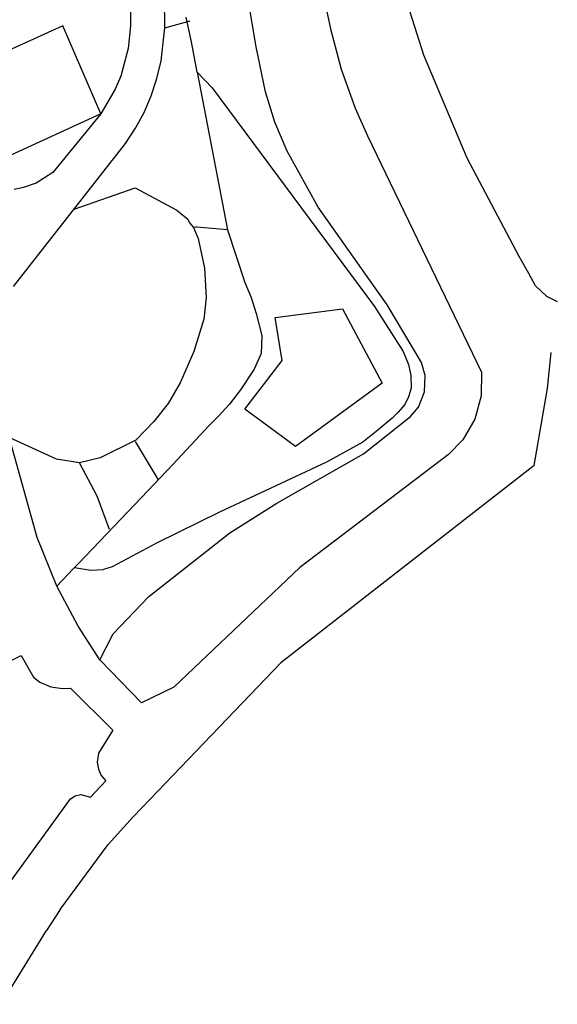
# Model space of a CAD drawing. Header units: millimetres. Extents: x 135944 to 142000, y 454200 to 456692.
# Tile 21 of 153: x 137220 to 137392, y 455062 to 455377. Entities that reach past the tile are written whole.
import ezdxf

# ---------------------------------------------------------------- set-up
doc = ezdxf.new("R2010")
doc.units = ezdxf.units.MM
doc.layers.add('TotaalGBKN2013X$0$Contouren', color=251, linetype='Continuous')

msp = doc.modelspace()

# ---------------------------------------------------------------- linework, layer by layer
at = {"layer": 'TotaalGBKN2013X$0$Contouren'}
for p, q in [((137282.88, 455542.62), (137319.62, 455374.4)), ((137295.73, 455368.6), (137284.03, 455437.36)), ((137255.21, 455416.56), (137255.44, 455375.33)), ((137266.4, 455374.77), (137266.23, 455414.11)), ((137349.56, 455365.94), (137337.77, 455402.85)), ((137233.65, 455375.42), (137203.28, 455361.6)), ((137245.93, 455347.12), (137233.65, 455375.42)), ((137255.44, 455375.33), (137254.67, 455368.1)), ((137266.4, 455374.77), (137274.59, 455376.94)), ((137274.98, 455370.28), (137273.29, 455378.16)), ((137265.24, 455364.11), (137266.4, 455374.77)), ((137319.62, 455374.4), (137323.01, 455361.52)), ((137276.81, 455360.51), (137274.98, 455370.28)), ((137254.67, 455368.1), (137252.28, 455359.27)), ((137298.68, 455354.19), (137295.73, 455368.6)), ((137363.41, 455332.98), (137349.56, 455365.94)), ((137263.9, 455358.46), (137265.24, 455364.11)), ((137276.81, 455360.51), (137286.54, 455309.99)), ((137276.81, 455360.51), (137281.65, 455355.48)), ((137323.01, 455361.52), (137327.51, 455348.98)), ((137252.28, 455359.27), (137250.52, 455355.04)), ((137262.08, 455352.95), (137263.9, 455358.46)), ((137250.52, 455355.04), (137245.93, 455347.12)), ((137281.65, 455355.48), (137333.72, 455285.34)), ((137301.77, 455344.52), (137298.68, 455354.19)), ((137259.78, 455347.62), (137262.08, 455352.95)), ((137245.93, 455347.12), (137215.64, 455333.26)), ((137245.93, 455347.12), (137230.47, 455328.32)), ((137257.03, 455342.51), (137259.78, 455347.62)), ((137327.51, 455348.98), (137331.46, 455340.13)), ((137305.68, 455335.15), (137301.77, 455344.52)), ((137253.84, 455337.66), (137257.03, 455342.51)), ((137217.85, 455291.76), (137253.84, 455337.66)), ((137331.46, 455340.13), (137368, 455264.32)), ((137315.62, 455317.17), (137305.68, 455335.15)), ((137380.08, 455301.36), (137363.41, 455332.98)), ((137230.47, 455328.32), (137225.08, 455324.91)), ((137225.08, 455324.91), (137221.07, 455323.47)), ((137221.07, 455323.47), (137218.05, 455322.87)), ((137237.28, 455316.54), (137256.87, 455323.39)), ((137256.87, 455323.39), (137270.28, 455316.28)), ((137270.28, 455316.28), (137273.78, 455313.38)), ((137337.75, 455285.92), (137315.62, 455317.17)), ((137273.78, 455313.38), (137274.38, 455312.18)), ((137274.38, 455312.18), (137275.6, 455310.67)), ((137276.39, 455310.79), (137275.6, 455310.67)), ((137275.6, 455310.67), (137277.11, 455307.12)), ((137276.72, 455310.81), (137276.39, 455310.79)), ((137286.54, 455309.99), (137276.72, 455310.81)), ((137286.54, 455309.99), (137292.12, 455293.1)), ((137277.11, 455307.12), (137279.11, 455297.7)), ((137383.27, 455295.99), (137380.08, 455301.36)), ((137279.11, 455297.7), (137279.71, 455288.29)), ((137292.12, 455293.1), (137294.12, 455288.29)), ((137385.32, 455292.02), (137383.27, 455295.99)), ((137385.32, 455292.02), (137388.84, 455288.68)), ((137279.71, 455288.29), (137278.91, 455281.28)), ((137294.12, 455288.29), (137295.72, 455283.09)), ((137388.84, 455288.68), (137392.36, 455287.01)), ((137301.81, 455281.83), (137323.48, 455284.63)), ((137323.48, 455284.63), (137336.15, 455260.74)), ((137333.72, 455285.34), (137342.93, 455270.92)), ((137348.79, 455267.41), (137337.75, 455285.92)), ((137278.91, 455281.28), (137275.71, 455270.87)), ((137295.72, 455283.09), (137297.52, 455276.08)), ((137304.04, 455267.98), (137301.81, 455281.83)), ((137297.52, 455276.08), (137297.32, 455270.27)), ((137275.71, 455270.87), (137271.31, 455260.86)), ((137292.11, 455252.44), (137304.04, 455267.98)), ((137297.32, 455270.27), (137295.12, 455265.26)), ((137342.93, 455270.92), (137344.63, 455266.71)), ((137389.17, 455259.03), (137390.42, 455270.61)), ((137225.46, 455211.23), (137210.36, 455265.18)), ((137295.12, 455265.26), (137290.72, 455258.65)), ((137344.63, 455266.71), (137345.33, 455263.21)), ((137350, 455263.18), (137348.79, 455267.41)), ((137345.33, 455263.21), (137345.43, 455259.11)), ((137349.78, 455257.94), (137350, 455263.18)), ((137368, 455264.32), (137367.95, 455256.65)), ((137271.31, 455260.86), (137267.51, 455254.25)), ((137290.72, 455258.65), (137287.12, 455254.05)), ((137336.15, 455260.74), (137308.37, 455240.5)), ((137345.43, 455259.11), (137344.63, 455256.4)), ((137384.89, 455234.37), (137389.17, 455259.03)), ((137344.63, 455256.4), (137343.43, 455253.9)), ((137347.78, 455253.09), (137349.78, 455257.94)), ((137367.95, 455256.65), (137365.92, 455249.25)), ((137267.51, 455254.25), (137262.9, 455248.44)), ((137287.12, 455254.05), (137283.52, 455250.04)), ((137308.37, 455240.5), (137292.11, 455252.44)), ((137343.43, 455253.9), (137341.33, 455251.49)), ((137345.25, 455250.07), (137347.78, 455253.09)), ((137283.52, 455250.04), (137280.51, 455247.04)), ((137330.13, 455238.1), (137345.25, 455250.07)), ((137339.33, 455249.59), (137334.72, 455245.69)), ((137341.33, 455251.49), (137339.33, 455249.59)), ((137365.92, 455249.25), (137362.04, 455242.63)), ((137262.9, 455248.44), (137257.1, 455242.43)), ((137280.51, 455247.04), (137269.03, 455234.69)), ((137231.68, 455236.42), (137216.47, 455243.36)), ((137334.72, 455245.69), (137329.92, 455241.88)), ((137362.04, 455242.63), (137357.44, 455237.91)), ((137257.1, 455242.43), (137245.69, 455236.82)), ((137256.9, 455242.03), (137264.3, 455229.81)), ((137329.92, 455241.88), (137318.31, 455235.47)), ((137239.09, 455235.22), (137231.68, 455236.42)), ((137245.69, 455236.82), (137239.09, 455235.22)), ((137302.39, 455222.3), (137330.13, 455238.1)), ((137357.44, 455237.91), (137309.78, 455201.63)), ((137244.68, 455224.53), (137239.09, 455235.22)), ((137269.03, 455234.69), (137258.88, 455224.09)), ((137318.31, 455235.47), (137283.99, 455219.35)), ((137384.89, 455234.37), (137303.62, 455171.05)), ((137258.88, 455224.09), (137238.78, 455203.07)), ((137248.69, 455213.79), (137244.68, 455224.53)), ((137287.33, 455212.74), (137302.39, 455222.3)), ((137283.99, 455219.35), (137263.98, 455209.54)), ((137231.72, 455195.67), (137225.46, 455211.23)), ((137261.28, 455192.37), (137287.33, 455212.74)), ((137263.98, 455209.54), (137249.49, 455201.83)), ((137236.99, 455201.19), (137238.78, 455203.07)), ((137237.47, 455201.69), (137242.69, 455200.78)), ((137249.49, 455201.83), (137246.69, 455200.98)), ((137309.78, 455201.63), (137269.32, 455163.25)), ((137231.72, 455195.67), (137236.99, 455201.19)), ((137242.69, 455200.78), (137246.69, 455200.98)), ((137238.56, 455182.77), (137231.72, 455195.67)), ((137249.87, 455180.4), (137261.28, 455192.37)), ((137245.6, 455172.01), (137238.56, 455182.77)), ((137245.6, 455172.01), (137249.87, 455180.4)), ((137215.78, 455171.18), (137220.32, 455173.39)), ((137220.32, 455173.39), (137224.24, 455166.42)), ((137258.88, 455158.19), (137245.6, 455172.01)), ((137303.62, 455171.05), (137261.64, 455127.21)), ((137224.24, 455166.42), (137226.36, 455164.87)), ((137226.36, 455164.87), (137229.83, 455163.36)), ((137229.83, 455163.36), (137233.58, 455162.8)), ((137233.58, 455162.8), (137236.1, 455162.98)), ((137249.68, 455149.49), (137236.1, 455162.98)), ((137269.32, 455163.25), (137258.88, 455158.19)), ((137249.68, 455149.49), (137245.13, 455142.09)), ((137245.13, 455142.09), (137244.74, 455139.17)), ((137244.74, 455139.17), (137245.11, 455136.98)), ((137245.11, 455136.98), (137246.04, 455134.97)), ((137242.62, 455127.96), (137247.47, 455133.26)), ((137246.04, 455134.97), (137247.47, 455133.26)), ((137210.96, 455092.85), (137236.1, 455127.41)), ((137236.1, 455127.41), (137237.63, 455128.38)), ((137237.63, 455128.38), (137239.47, 455128.79)), ((137239.47, 455128.79), (137242.62, 455127.96)), ((137256.28, 455121.65), (137261.64, 455127.21)), ((137256.28, 455121.65), (137248.21, 455112.84)), ((137232.79, 455091.95), (137248.21, 455112.84)), ((137232.79, 455091.95), (137228.42, 455085.25)), ((137213.9, 455061.54), (137228.42, 455085.25))]:
    msp.add_line(p, q, dxfattribs=at)

doc.saveas('drawing.dxf')
